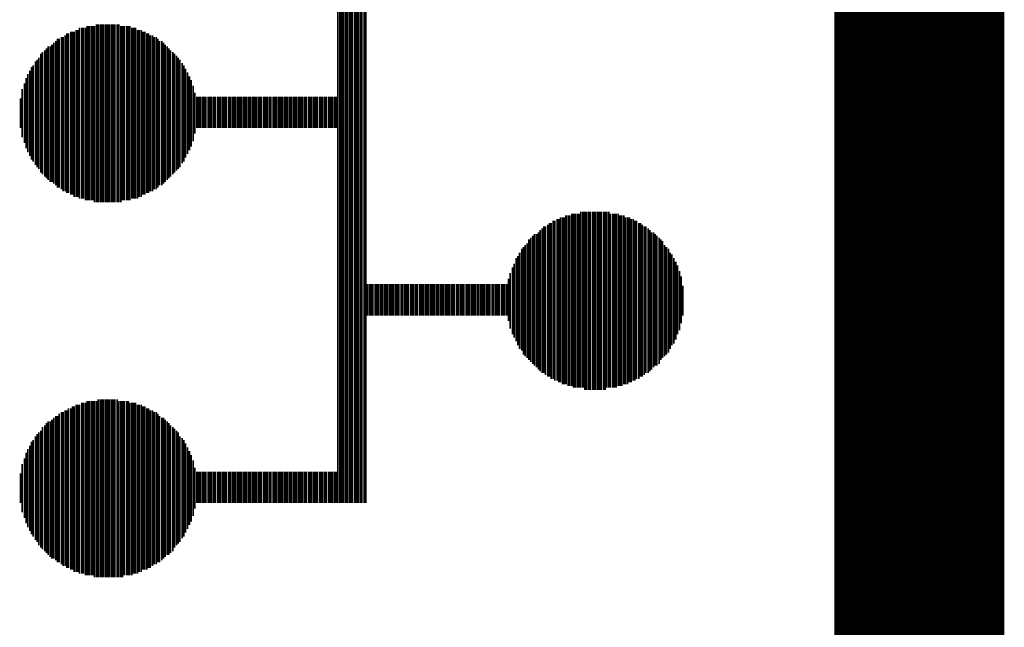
# Model space of a CAD drawing. Extents: x -3.7 to 63.4, y -6.5 to 53.7.
# Tile 72 of 74: x 57.5 to 63.4, y 38.2 to 41.8. Entities that reach past the tile are written whole.
import ezdxf

# ---------------------------------------------------------------- set-up
doc = ezdxf.new("R2010")
doc.units = 0
doc.layers.add('PI_5_CLICK_SHIELD_V100A_GKO', color=9, linetype='CONTINUOUS')
doc.layers.add('PI_5_CLICK_SHIELD_V100A_GTO', color=11, linetype='CONTINUOUS')

msp = doc.modelspace()

# ---------------------------------------------------------------- linework, layer by layer
at = {"layer": 'PI_5_CLICK_SHIELD_V100A_GKO', "const_width": 0.127}
msp.add_lwpolyline([(63.21044, -3.3147), (63.21044, 50.50028)], dxfattribs=at)
at = {"layer": 'PI_5_CLICK_SHIELD_V100A_GTO'}
for points, const_width in [([(62.9158, -3.32486), (62.9158, 50.4952)], 1.016), ([(59.44108, 38.95852), (59.44108, 43.62704)], 0.01016), ([(59.45378, 38.95852), (59.45378, 43.62704)], 0.01016), ([(59.46394, 38.95852), (59.46394, 43.62704)], 0.01016), ([(59.4741, 38.95852), (59.4741, 43.62704)], 0.01016), ([(59.4868, 38.95852), (59.4868, 43.62704)], 0.01016), ([(59.49696, 38.95852), (59.49696, 43.62704)], 0.01016), ([(59.50966, 38.95852), (59.50966, 43.62704)], 0.01016), ([(59.51982, 38.95852), (59.51982, 43.62704)], 0.01016), ([(59.52998, 38.95852), (59.52998, 43.62704)], 0.01016), ([(59.54268, 38.95852), (59.54268, 43.62704)], 0.01016), ([(59.55284, 38.95852), (59.55284, 43.62704)], 0.01016), ([(59.563, 38.95852), (59.563, 43.62704)], 0.01016), ([(59.5757, 38.95852), (59.5757, 43.62704)], 0.01016), ([(59.58586, 38.95852), (59.58586, 43.62704)], 0.01016), ([(59.59856, 38.95852), (59.59856, 43.62704)], 0.01016), ([(59.60872, 38.95852), (59.60872, 43.62704)], 0.01016), ([(57.8231, 40.81018), (57.8231, 41.76522)], 0.01016), ([(57.83326, 40.81018), (57.83326, 41.76522)], 0.01016), ([(57.84596, 40.80002), (57.84596, 41.77538)], 0.01016), ([(57.85612, 40.80002), (57.85612, 41.77538)], 0.01016), ([(57.86628, 40.78732), (57.86628, 41.77538)], 0.01016), ([(57.87898, 40.78732), (57.87898, 41.78554)], 0.01016), ([(57.88914, 40.78732), (57.88914, 41.78554)], 0.01016), ([(57.8993, 40.77716), (57.8993, 41.79824)], 0.01016), ([(57.912, 40.77716), (57.912, 41.79824)], 0.01016), ([(57.92216, 40.77716), (57.92216, 41.79824)], 0.01016), ([(57.93486, 40.767), (57.93486, 41.79824)], 0.01016), ([(57.94502, 40.767), (57.94502, 41.8084)], 0.01016), ([(57.95518, 40.767), (57.95518, 41.8084)], 0.01016), ([(57.96788, 40.767), (57.96788, 41.8084)], 0.01016), ([(57.97804, 40.767), (57.97804, 41.8084)], 0.01016), ([(57.9882, 40.7543), (57.9882, 41.8084)], 0.01016), ([(58.0009, 40.7543), (58.0009, 41.81856)], 0.01016), ([(58.01106, 40.7543), (58.01106, 41.81856)], 0.01016), ([(58.02376, 40.7543), (58.02376, 41.81856)], 0.01016), ([(58.03392, 40.7543), (58.03392, 41.81856)], 0.01016), ([(58.04408, 40.7543), (58.04408, 41.81856)], 0.01016), ([(58.05678, 40.7543), (58.05678, 41.81856)], 0.01016), ([(58.06694, 40.7543), (58.06694, 41.81856)], 0.01016), ([(58.0771, 40.7543), (58.0771, 41.81856)], 0.01016), ([(58.0898, 40.7543), (58.0898, 41.81856)], 0.01016), ([(58.09996, 40.7543), (58.09996, 41.81856)], 0.01016), ([(58.11012, 40.7543), (58.11012, 41.81856)], 0.01016), ([(58.12282, 40.7543), (58.12282, 41.81856)], 0.01016), ([(58.13298, 40.7543), (58.13298, 41.81856)], 0.01016), ([(58.14568, 40.7543), (58.14568, 41.8084)], 0.01016), ([(58.15584, 40.767), (58.15584, 41.8084)], 0.01016), ([(58.166, 40.767), (58.166, 41.8084)], 0.01016), ([(58.1787, 40.767), (58.1787, 41.8084)], 0.01016), ([(58.18886, 40.767), (58.18886, 41.8084)], 0.01016), ([(58.19902, 40.767), (58.19902, 41.8084)], 0.01016), ([(58.21172, 40.77716), (58.21172, 41.79824)], 0.01016), ([(58.22188, 40.77716), (58.22188, 41.79824)], 0.01016), ([(58.23204, 40.77716), (58.23204, 41.79824)], 0.01016), ([(58.24474, 40.77716), (58.24474, 41.78554)], 0.01016), ([(58.2549, 40.78732), (58.2549, 41.78554)], 0.01016), ([(58.2676, 40.78732), (58.2676, 41.78554)], 0.01016), ([(58.27776, 40.80002), (58.27776, 41.77538)], 0.01016), ([(58.28792, 40.80002), (58.28792, 41.77538)], 0.01016), ([(58.30062, 40.81018), (58.30062, 41.76522)], 0.01016), ([(58.31078, 40.81018), (58.31078, 41.76522)], 0.01016), ([(57.74436, 40.86606), (57.74436, 41.70934)], 0.01016), ([(57.75706, 40.8559), (57.75706, 41.7195)], 0.01016), ([(57.76722, 40.8432), (57.76722, 41.7322)], 0.01016), ([(57.77738, 40.8432), (57.77738, 41.7322)], 0.01016), ([(57.79008, 40.83304), (57.79008, 41.74236)], 0.01016), ([(57.80024, 40.82034), (57.80024, 41.74236)], 0.01016), ([(57.81294, 40.82034), (57.81294, 41.75252)], 0.01016), ([(58.32094, 40.82034), (58.32094, 41.75252)], 0.01016), ([(58.33364, 40.82034), (58.33364, 41.75252)], 0.01016), ([(58.3438, 40.83304), (58.3438, 41.74236)], 0.01016), ([(58.3565, 40.83304), (58.3565, 41.74236)], 0.01016), ([(58.36666, 40.8432), (58.36666, 41.7322)], 0.01016), ([(58.37682, 40.8559), (58.37682, 41.7195)], 0.01016), ([(58.38952, 40.8559), (58.38952, 41.7195)], 0.01016), ([(58.39968, 40.86606), (58.39968, 41.70934)], 0.01016), ([(57.67832, 40.92194), (57.67832, 41.65346)], 0.01016), ([(57.69102, 40.90924), (57.69102, 41.66362)], 0.01016), ([(57.70118, 40.89908), (57.70118, 41.67632)], 0.01016), ([(57.71134, 40.88892), (57.71134, 41.68648)], 0.01016), ([(57.72404, 40.87622), (57.72404, 41.68648)], 0.01016), ([(57.7342, 40.87622), (57.7342, 41.69664)], 0.01016), ([(58.40984, 40.87622), (58.40984, 41.69664)], 0.01016), ([(58.42254, 40.88892), (58.42254, 41.68648)], 0.01016), ([(58.4327, 40.89908), (58.4327, 41.67632)], 0.01016), ([(58.44286, 40.90924), (58.44286, 41.66362)], 0.01016), ([(58.45556, 40.92194), (58.45556, 41.65346)], 0.01016), ([(57.63514, 40.97782), (57.63514, 41.59758)], 0.01016), ([(57.6453, 40.96512), (57.6453, 41.60774)], 0.01016), ([(57.65546, 40.95496), (57.65546, 41.62044)], 0.01016), ([(57.66816, 40.9321), (57.66816, 41.6433)], 0.01016), ([(58.46572, 40.9321), (58.46572, 41.6433)], 0.01016), ([(58.47842, 40.9448), (58.47842, 41.6306)], 0.01016), ([(58.48858, 40.95496), (58.48858, 41.62044)], 0.01016), ([(58.49874, 40.96512), (58.49874, 41.60774)], 0.01016), ([(58.51144, 40.98798), (58.51144, 41.58742)], 0.01016), ([(57.60212, 41.03116), (57.60212, 41.5417)], 0.01016), ([(57.61228, 41.01084), (57.61228, 41.56456)], 0.01016), ([(57.62244, 40.99814), (57.62244, 41.57472)], 0.01016), ([(58.5216, 40.99814), (58.5216, 41.57472)], 0.01016), ([(58.53176, 41.021), (58.53176, 41.5544)], 0.01016), ([(58.54446, 41.04386), (58.54446, 41.53154)], 0.01016), ([(57.57926, 41.07688), (57.57926, 41.49852)], 0.01016), ([(57.58942, 41.05402), (57.58942, 41.52138)], 0.01016), ([(58.55462, 41.06672), (58.55462, 41.50868)], 0.01016), ([(58.56478, 41.08704), (58.56478, 41.48582)], 0.01016), ([(57.5564, 41.14292), (57.5564, 41.43248)], 0.01016), ([(57.5691, 41.1099), (57.5691, 41.4655)], 0.01016), ([(58.57748, 41.12006), (58.57748, 41.4528)], 0.01016), ([(58.58764, 41.16578), (58.58764, 41.40962)], 0.01016), ([(57.54624, 41.1988), (57.54624, 41.3766)], 0.01016), ([(58.60034, 41.1988), (58.60034, 41.38676)], 0.01016), ([(58.6105, 41.1988), (58.6105, 41.38676)], 0.01016), ([(58.62066, 41.1988), (58.62066, 41.38676)], 0.01016), ([(58.63336, 41.1988), (58.63336, 41.38676)], 0.01016), ([(58.64352, 41.1988), (58.64352, 41.38676)], 0.01016), ([(58.65368, 41.1988), (58.65368, 41.38676)], 0.01016), ([(58.66638, 41.1988), (58.66638, 41.38676)], 0.01016), ([(58.67654, 41.1988), (58.67654, 41.38676)], 0.01016), ([(58.6867, 41.1988), (58.6867, 41.38676)], 0.01016), ([(58.6994, 41.1988), (58.6994, 41.38676)], 0.01016), ([(58.70956, 41.1988), (58.70956, 41.38676)], 0.01016), ([(58.72226, 41.1988), (58.72226, 41.38676)], 0.01016), ([(58.73242, 41.1988), (58.73242, 41.38676)], 0.01016), ([(58.74258, 41.1988), (58.74258, 41.38676)], 0.01016), ([(58.75528, 41.1988), (58.75528, 41.38676)], 0.01016), ([(58.76544, 41.1988), (58.76544, 41.38676)], 0.01016), ([(58.7756, 41.1988), (58.7756, 41.38676)], 0.01016), ([(58.7883, 41.1988), (58.7883, 41.38676)], 0.01016), ([(58.79846, 41.1988), (58.79846, 41.38676)], 0.01016), ([(58.81116, 41.1988), (58.81116, 41.38676)], 0.01016), ([(58.82132, 41.1988), (58.82132, 41.38676)], 0.01016), ([(58.83148, 41.1988), (58.83148, 41.38676)], 0.01016), ([(58.84418, 41.1988), (58.84418, 41.38676)], 0.01016), ([(58.85434, 41.1988), (58.85434, 41.38676)], 0.01016), ([(58.8645, 41.1988), (58.8645, 41.38676)], 0.01016), ([(58.8772, 41.1988), (58.8772, 41.38676)], 0.01016), ([(58.88736, 41.1988), (58.88736, 41.38676)], 0.01016), ([(58.89752, 41.1988), (58.89752, 41.38676)], 0.01016), ([(58.91022, 41.1988), (58.91022, 41.38676)], 0.01016), ([(58.92038, 41.1988), (58.92038, 41.38676)], 0.01016), ([(58.93308, 41.1988), (58.93308, 41.38676)], 0.01016), ([(58.94324, 41.1988), (58.94324, 41.38676)], 0.01016), ([(58.9534, 41.1988), (58.9534, 41.38676)], 0.01016), ([(58.9661, 41.1988), (58.9661, 41.38676)], 0.01016), ([(58.97626, 41.1988), (58.97626, 41.38676)], 0.01016), ([(58.98642, 41.1988), (58.98642, 41.38676)], 0.01016), ([(58.99912, 41.1988), (58.99912, 41.38676)], 0.01016), ([(59.00928, 41.1988), (59.00928, 41.38676)], 0.01016), ([(59.01944, 41.1988), (59.01944, 41.38676)], 0.01016), ([(59.03214, 41.1988), (59.03214, 41.38676)], 0.01016), ([(59.0423, 41.1988), (59.0423, 41.38676)], 0.01016), ([(59.055, 41.1988), (59.055, 41.38676)], 0.01016), ([(59.06516, 41.1988), (59.06516, 41.38676)], 0.01016), ([(59.07532, 41.1988), (59.07532, 41.38676)], 0.01016), ([(59.08802, 41.1988), (59.08802, 41.38676)], 0.01016), ([(59.09818, 41.1988), (59.09818, 41.38676)], 0.01016), ([(59.10834, 41.1988), (59.10834, 41.38676)], 0.01016), ([(59.12104, 41.1988), (59.12104, 41.38676)], 0.01016), ([(59.1312, 41.1988), (59.1312, 41.38676)], 0.01016), ([(59.14136, 41.1988), (59.14136, 41.38676)], 0.01016), ([(59.15406, 41.1988), (59.15406, 41.38676)], 0.01016), ([(59.16422, 41.1988), (59.16422, 41.38676)], 0.01016), ([(59.17692, 41.1988), (59.17692, 41.38676)], 0.01016), ([(59.18708, 41.1988), (59.18708, 41.38676)], 0.01016), ([(59.19724, 41.1988), (59.19724, 41.38676)], 0.01016), ([(59.20994, 41.1988), (59.20994, 41.38676)], 0.01016), ([(59.2201, 41.1988), (59.2201, 41.38676)], 0.01016), ([(59.23026, 41.1988), (59.23026, 41.38676)], 0.01016), ([(59.24296, 41.1988), (59.24296, 41.38676)], 0.01016), ([(59.25312, 41.1988), (59.25312, 41.38676)], 0.01016), ([(59.26582, 41.1988), (59.26582, 41.38676)], 0.01016), ([(59.27598, 41.1988), (59.27598, 41.38676)], 0.01016), ([(59.28614, 41.1988), (59.28614, 41.38676)], 0.01016), ([(59.29884, 41.1988), (59.29884, 41.38676)], 0.01016), ([(59.309, 41.1988), (59.309, 41.38676)], 0.01016), ([(59.31916, 41.1988), (59.31916, 41.38676)], 0.01016), ([(59.33186, 41.1988), (59.33186, 41.38676)], 0.01016), ([(59.34202, 41.1988), (59.34202, 41.38676)], 0.01016), ([(59.35218, 41.1988), (59.35218, 41.38676)], 0.01016), ([(59.36488, 41.1988), (59.36488, 41.38676)], 0.01016), ([(59.37504, 41.1988), (59.37504, 41.38676)], 0.01016), ([(59.38774, 41.1988), (59.38774, 41.38676)], 0.01016), ([(59.3979, 41.1988), (59.3979, 41.38676)], 0.01016), ([(59.40806, 41.1988), (59.40806, 41.38676)], 0.01016), ([(59.42076, 41.1988), (59.42076, 41.38676)], 0.01016), ([(59.43092, 41.1988), (59.43092, 41.38676)], 0.01016), ([(60.72886, 39.7002), (60.72886, 40.64508)], 0.01016), ([(60.73902, 39.69004), (60.73902, 40.64508)], 0.01016), ([(60.75172, 39.69004), (60.75172, 40.65524)], 0.01016), ([(60.76188, 39.67988), (60.76188, 40.65524)], 0.01016), ([(60.77204, 39.67988), (60.77204, 40.6654)], 0.01016), ([(60.78474, 39.66718), (60.78474, 40.6654)], 0.01016), ([(60.7949, 39.66718), (60.7949, 40.6654)], 0.01016), ([(60.80506, 39.66718), (60.80506, 40.6781)], 0.01016), ([(60.81776, 39.65702), (60.81776, 40.6781)], 0.01016), ([(60.82792, 39.65702), (60.82792, 40.6781)], 0.01016), ([(60.84062, 39.65702), (60.84062, 40.68826)], 0.01016), ([(60.85078, 39.64686), (60.85078, 40.68826)], 0.01016), ([(60.86094, 39.64686), (60.86094, 40.68826)], 0.01016), ([(60.87364, 39.64686), (60.87364, 40.68826)], 0.01016), ([(60.8838, 39.64686), (60.8838, 40.68826)], 0.01016), ([(60.89396, 39.64686), (60.89396, 40.69842)], 0.01016), ([(60.90666, 39.64686), (60.90666, 40.69842)], 0.01016), ([(60.91682, 39.63416), (60.91682, 40.69842)], 0.01016), ([(60.92698, 39.63416), (60.92698, 40.69842)], 0.01016), ([(60.93968, 39.63416), (60.93968, 40.69842)], 0.01016), ([(60.94984, 39.63416), (60.94984, 40.69842)], 0.01016), ([(60.96254, 39.63416), (60.96254, 40.69842)], 0.01016), ([(60.9727, 39.63416), (60.9727, 40.69842)], 0.01016), ([(60.98286, 39.63416), (60.98286, 40.69842)], 0.01016), ([(60.99556, 39.63416), (60.99556, 40.69842)], 0.01016), ([(61.00572, 39.63416), (61.00572, 40.69842)], 0.01016), ([(61.01588, 39.63416), (61.01588, 40.69842)], 0.01016), ([(61.02858, 39.63416), (61.02858, 40.69842)], 0.01016), ([(61.03874, 39.63416), (61.03874, 40.69842)], 0.01016), ([(61.0489, 39.64686), (61.0489, 40.69842)], 0.01016), ([(61.0616, 39.64686), (61.0616, 40.69842)], 0.01016), ([(61.07176, 39.64686), (61.07176, 40.68826)], 0.01016), ([(61.08446, 39.64686), (61.08446, 40.68826)], 0.01016), ([(61.09462, 39.64686), (61.09462, 40.68826)], 0.01016), ([(61.10478, 39.64686), (61.10478, 40.68826)], 0.01016), ([(61.11748, 39.65702), (61.11748, 40.68826)], 0.01016), ([(61.12764, 39.65702), (61.12764, 40.6781)], 0.01016), ([(61.1378, 39.65702), (61.1378, 40.6781)], 0.01016), ([(61.1505, 39.66718), (61.1505, 40.6781)], 0.01016), ([(61.16066, 39.66718), (61.16066, 40.6654)], 0.01016), ([(61.17336, 39.66718), (61.17336, 40.6654)], 0.01016), ([(61.18352, 39.67988), (61.18352, 40.6654)], 0.01016), ([(61.19368, 39.67988), (61.19368, 40.65524)], 0.01016), ([(61.20638, 39.69004), (61.20638, 40.65524)], 0.01016), ([(61.21654, 39.69004), (61.21654, 40.64508)], 0.01016), ([(61.2267, 39.7002), (61.2267, 40.64508)], 0.01016), ([(60.65012, 39.74592), (60.65012, 40.5892)], 0.01016), ([(60.66282, 39.73576), (60.66282, 40.59936)], 0.01016), ([(60.67298, 39.73576), (60.67298, 40.61206)], 0.01016), ([(60.68314, 39.72306), (60.68314, 40.61206)], 0.01016), ([(60.69584, 39.7129), (60.69584, 40.62222)], 0.01016), ([(60.706, 39.7129), (60.706, 40.63238)], 0.01016), ([(60.71616, 39.7002), (60.71616, 40.63238)], 0.01016), ([(61.2394, 39.7002), (61.2394, 40.63238)], 0.01016), ([(61.24956, 39.7129), (61.24956, 40.63238)], 0.01016), ([(61.25972, 39.7129), (61.25972, 40.62222)], 0.01016), ([(61.27242, 39.72306), (61.27242, 40.61206)], 0.01016), ([(61.28258, 39.73576), (61.28258, 40.61206)], 0.01016), ([(61.29528, 39.73576), (61.29528, 40.59936)], 0.01016), ([(61.30544, 39.74592), (61.30544, 40.5892)], 0.01016), ([(60.58408, 39.81196), (60.58408, 40.53332)], 0.01016), ([(60.59424, 39.8018), (60.59424, 40.54348)], 0.01016), ([(60.60694, 39.7891), (60.60694, 40.55618)], 0.01016), ([(60.6171, 39.77894), (60.6171, 40.56634)], 0.01016), ([(60.6298, 39.76878), (60.6298, 40.56634)], 0.01016), ([(60.63996, 39.75608), (60.63996, 40.5765)], 0.01016), ([(61.3156, 39.75608), (61.3156, 40.5765)], 0.01016), ([(61.3283, 39.76878), (61.3283, 40.5765)], 0.01016), ([(61.33846, 39.77894), (61.33846, 40.56634)], 0.01016), ([(61.34862, 39.77894), (61.34862, 40.55618)], 0.01016), ([(61.36132, 39.7891), (61.36132, 40.54348)], 0.01016), ([(61.37148, 39.81196), (61.37148, 40.53332)], 0.01016), ([(60.5409, 39.86784), (60.5409, 40.47744)], 0.01016), ([(60.55106, 39.84498), (60.55106, 40.4876)], 0.01016), ([(60.56122, 39.83482), (60.56122, 40.5003)], 0.01016), ([(60.57392, 39.82466), (60.57392, 40.51046)], 0.01016), ([(61.38164, 39.82466), (61.38164, 40.52316)], 0.01016), ([(61.39434, 39.83482), (61.39434, 40.5003)], 0.01016), ([(61.4045, 39.84498), (61.4045, 40.4876)], 0.01016), ([(61.4172, 39.85768), (61.4172, 40.47744)], 0.01016), ([(60.50788, 39.92372), (60.50788, 40.42156)], 0.01016), ([(60.51804, 39.90086), (60.51804, 40.43426)], 0.01016), ([(60.5282, 39.878), (60.5282, 40.45458)], 0.01016), ([(61.42736, 39.878), (61.42736, 40.45458)], 0.01016), ([(61.43752, 39.90086), (61.43752, 40.44442)], 0.01016), ([(61.45022, 39.91102), (61.45022, 40.42156)], 0.01016), ([(60.48502, 39.9669), (60.48502, 40.36568)], 0.01016), ([(60.49518, 39.94658), (60.49518, 40.38854)], 0.01016), ([(61.46038, 39.93388), (61.46038, 40.40124)], 0.01016), ([(61.47054, 39.9669), (61.47054, 40.37838)], 0.01016), ([(60.46216, 40.04564), (60.46216, 40.29964)], 0.01016), ([(60.47232, 39.99992), (60.47232, 40.33266)], 0.01016), ([(61.48324, 39.98976), (61.48324, 40.34536)], 0.01016), ([(61.4934, 40.03294), (61.4934, 40.31234)], 0.01016), ([(59.61888, 40.07866), (59.61888, 40.26662)], 0.01016), ([(59.63158, 40.07866), (59.63158, 40.26662)], 0.01016), ([(59.64174, 40.07866), (59.64174, 40.26662)], 0.01016), ([(59.6519, 40.07866), (59.6519, 40.26662)], 0.01016), ([(59.6646, 40.07866), (59.6646, 40.26662)], 0.01016), ([(59.67476, 40.07866), (59.67476, 40.26662)], 0.01016), ([(59.68492, 40.07866), (59.68492, 40.26662)], 0.01016), ([(59.69762, 40.07866), (59.69762, 40.26662)], 0.01016), ([(59.70778, 40.07866), (59.70778, 40.26662)], 0.01016), ([(59.72048, 40.07866), (59.72048, 40.26662)], 0.01016), ([(59.73064, 40.07866), (59.73064, 40.26662)], 0.01016), ([(59.7408, 40.07866), (59.7408, 40.26662)], 0.01016), ([(59.7535, 40.07866), (59.7535, 40.26662)], 0.01016), ([(59.76366, 40.07866), (59.76366, 40.26662)], 0.01016), ([(59.77382, 40.07866), (59.77382, 40.26662)], 0.01016), ([(59.78652, 40.07866), (59.78652, 40.26662)], 0.01016), ([(59.79668, 40.07866), (59.79668, 40.26662)], 0.01016), ([(59.80684, 40.07866), (59.80684, 40.26662)], 0.01016), ([(59.81954, 40.07866), (59.81954, 40.26662)], 0.01016), ([(59.8297, 40.07866), (59.8297, 40.26662)], 0.01016), ([(59.8424, 40.07866), (59.8424, 40.26662)], 0.01016), ([(59.85256, 40.07866), (59.85256, 40.26662)], 0.01016), ([(59.86272, 40.07866), (59.86272, 40.26662)], 0.01016), ([(59.87542, 40.07866), (59.87542, 40.26662)], 0.01016), ([(59.88558, 40.07866), (59.88558, 40.26662)], 0.01016), ([(59.89574, 40.07866), (59.89574, 40.26662)], 0.01016), ([(59.90844, 40.07866), (59.90844, 40.26662)], 0.01016), ([(59.9186, 40.07866), (59.9186, 40.26662)], 0.01016), ([(59.9313, 40.07866), (59.9313, 40.26662)], 0.01016), ([(59.94146, 40.07866), (59.94146, 40.26662)], 0.01016), ([(59.95162, 40.07866), (59.95162, 40.26662)], 0.01016), ([(59.96432, 40.07866), (59.96432, 40.26662)], 0.01016), ([(59.97448, 40.07866), (59.97448, 40.26662)], 0.01016), ([(59.98464, 40.07866), (59.98464, 40.26662)], 0.01016), ([(59.99734, 40.07866), (59.99734, 40.26662)], 0.01016), ([(60.0075, 40.07866), (60.0075, 40.26662)], 0.01016), ([(60.01766, 40.07866), (60.01766, 40.26662)], 0.01016), ([(60.03036, 40.07866), (60.03036, 40.26662)], 0.01016), ([(60.04052, 40.07866), (60.04052, 40.26662)], 0.01016), ([(60.05322, 40.07866), (60.05322, 40.26662)], 0.01016), ([(60.06338, 40.07866), (60.06338, 40.26662)], 0.01016), ([(60.07354, 40.07866), (60.07354, 40.26662)], 0.01016), ([(60.08624, 40.07866), (60.08624, 40.26662)], 0.01016), ([(60.0964, 40.07866), (60.0964, 40.26662)], 0.01016), ([(60.10656, 40.07866), (60.10656, 40.26662)], 0.01016), ([(60.11926, 40.07866), (60.11926, 40.26662)], 0.01016), ([(60.12942, 40.07866), (60.12942, 40.26662)], 0.01016), ([(60.13958, 40.07866), (60.13958, 40.26662)], 0.01016), ([(60.15228, 40.07866), (60.15228, 40.26662)], 0.01016), ([(60.16244, 40.07866), (60.16244, 40.26662)], 0.01016), ([(60.17514, 40.07866), (60.17514, 40.26662)], 0.01016), ([(60.1853, 40.07866), (60.1853, 40.26662)], 0.01016), ([(60.19546, 40.07866), (60.19546, 40.26662)], 0.01016), ([(60.20816, 40.07866), (60.20816, 40.26662)], 0.01016), ([(60.21832, 40.07866), (60.21832, 40.26662)], 0.01016), ([(60.22848, 40.07866), (60.22848, 40.26662)], 0.01016), ([(60.24118, 40.07866), (60.24118, 40.26662)], 0.01016), ([(60.25134, 40.07866), (60.25134, 40.26662)], 0.01016), ([(60.2615, 40.07866), (60.2615, 40.26662)], 0.01016), ([(60.2742, 40.07866), (60.2742, 40.26662)], 0.01016), ([(60.28436, 40.07866), (60.28436, 40.26662)], 0.01016), ([(60.29706, 40.07866), (60.29706, 40.26662)], 0.01016), ([(60.30722, 40.07866), (60.30722, 40.26662)], 0.01016), ([(60.31738, 40.07866), (60.31738, 40.26662)], 0.01016), ([(60.33008, 40.07866), (60.33008, 40.26662)], 0.01016), ([(60.34024, 40.07866), (60.34024, 40.26662)], 0.01016), ([(60.3504, 40.07866), (60.3504, 40.26662)], 0.01016), ([(60.3631, 40.07866), (60.3631, 40.26662)], 0.01016), ([(60.37326, 40.07866), (60.37326, 40.26662)], 0.01016), ([(60.38596, 40.07866), (60.38596, 40.26662)], 0.01016), ([(60.39612, 40.07866), (60.39612, 40.26662)], 0.01016), ([(60.40628, 40.07866), (60.40628, 40.26662)], 0.01016), ([(60.41898, 40.07866), (60.41898, 40.26662)], 0.01016), ([(60.42914, 40.07866), (60.42914, 40.26662)], 0.01016), ([(60.4393, 40.07866), (60.4393, 40.26662)], 0.01016), ([(60.452, 40.07866), (60.452, 40.26662)], 0.01016), ([(61.50356, 40.07866), (61.50356, 40.25646)], 0.01016), ([(57.85612, 38.55974), (57.85612, 39.5351)], 0.01016), ([(57.86628, 38.54704), (57.86628, 39.5351)], 0.01016), ([(57.87898, 38.54704), (57.87898, 39.54526)], 0.01016), ([(57.88914, 38.54704), (57.88914, 39.54526)], 0.01016), ([(57.8993, 38.53688), (57.8993, 39.54526)], 0.01016), ([(57.912, 38.53688), (57.912, 39.55796)], 0.01016), ([(57.92216, 38.53688), (57.92216, 39.55796)], 0.01016), ([(57.93486, 38.52672), (57.93486, 39.55796)], 0.01016), ([(57.94502, 38.52672), (57.94502, 39.56812)], 0.01016), ([(57.95518, 38.52672), (57.95518, 39.56812)], 0.01016), ([(57.96788, 38.52672), (57.96788, 39.56812)], 0.01016), ([(57.97804, 38.52672), (57.97804, 39.56812)], 0.01016), ([(57.9882, 38.51402), (57.9882, 39.56812)], 0.01016), ([(58.0009, 38.51402), (58.0009, 39.56812)], 0.01016), ([(58.01106, 38.51402), (58.01106, 39.57828)], 0.01016), ([(58.02376, 38.51402), (58.02376, 39.57828)], 0.01016), ([(58.03392, 38.51402), (58.03392, 39.57828)], 0.01016), ([(58.04408, 38.51402), (58.04408, 39.57828)], 0.01016), ([(58.05678, 38.51402), (58.05678, 39.57828)], 0.01016), ([(58.06694, 38.51402), (58.06694, 39.57828)], 0.01016), ([(58.0771, 38.51402), (58.0771, 39.57828)], 0.01016), ([(58.0898, 38.51402), (58.0898, 39.57828)], 0.01016), ([(58.09996, 38.51402), (58.09996, 39.57828)], 0.01016), ([(58.11012, 38.51402), (58.11012, 39.57828)], 0.01016), ([(58.12282, 38.51402), (58.12282, 39.57828)], 0.01016), ([(58.13298, 38.51402), (58.13298, 39.56812)], 0.01016), ([(58.14568, 38.51402), (58.14568, 39.56812)], 0.01016), ([(58.15584, 38.51402), (58.15584, 39.56812)], 0.01016), ([(58.166, 38.52672), (58.166, 39.56812)], 0.01016), ([(58.1787, 38.52672), (58.1787, 39.56812)], 0.01016), ([(58.18886, 38.52672), (58.18886, 39.56812)], 0.01016), ([(58.19902, 38.52672), (58.19902, 39.55796)], 0.01016), ([(58.21172, 38.52672), (58.21172, 39.55796)], 0.01016), ([(58.22188, 38.53688), (58.22188, 39.55796)], 0.01016), ([(58.23204, 38.53688), (58.23204, 39.55796)], 0.01016), ([(58.24474, 38.53688), (58.24474, 39.54526)], 0.01016), ([(58.2549, 38.54704), (58.2549, 39.54526)], 0.01016), ([(58.2676, 38.54704), (58.2676, 39.54526)], 0.01016), ([(58.27776, 38.55974), (58.27776, 39.5351)], 0.01016), ([(58.28792, 38.55974), (58.28792, 39.5351)], 0.01016), ([(57.74436, 38.62578), (57.74436, 39.46906)], 0.01016), ([(57.75706, 38.61562), (57.75706, 39.47922)], 0.01016), ([(57.76722, 38.60292), (57.76722, 39.47922)], 0.01016), ([(57.77738, 38.60292), (57.77738, 39.49192)], 0.01016), ([(57.79008, 38.59276), (57.79008, 39.50208)], 0.01016), ([(57.80024, 38.5826), (57.80024, 39.50208)], 0.01016), ([(57.81294, 38.5826), (57.81294, 39.51224)], 0.01016), ([(57.8231, 38.5699), (57.8231, 39.51224)], 0.01016), ([(57.83326, 38.5699), (57.83326, 39.52494)], 0.01016), ([(57.84596, 38.55974), (57.84596, 39.52494)], 0.01016), ([(58.30062, 38.55974), (58.30062, 39.52494)], 0.01016), ([(58.31078, 38.5699), (58.31078, 39.52494)], 0.01016), ([(58.32094, 38.5699), (58.32094, 39.51224)], 0.01016), ([(58.33364, 38.5826), (58.33364, 39.51224)], 0.01016), ([(58.3438, 38.59276), (58.3438, 39.50208)], 0.01016), ([(58.3565, 38.59276), (58.3565, 39.50208)], 0.01016), ([(58.36666, 38.60292), (58.36666, 39.49192)], 0.01016), ([(58.37682, 38.60292), (58.37682, 39.47922)], 0.01016), ([(58.38952, 38.61562), (58.38952, 39.46906)], 0.01016), ([(58.39968, 38.62578), (58.39968, 39.46906)], 0.01016), ([(57.67832, 38.68166), (57.67832, 39.41318)], 0.01016), ([(57.69102, 38.66896), (57.69102, 39.42334)], 0.01016), ([(57.70118, 38.6588), (57.70118, 39.43604)], 0.01016), ([(57.71134, 38.64864), (57.71134, 39.4462)], 0.01016), ([(57.72404, 38.63594), (57.72404, 39.4462)], 0.01016), ([(57.7342, 38.62578), (57.7342, 39.45636)], 0.01016), ([(58.40984, 38.63594), (58.40984, 39.45636)], 0.01016), ([(58.42254, 38.64864), (58.42254, 39.4462)], 0.01016), ([(58.4327, 38.64864), (58.4327, 39.43604)], 0.01016), ([(58.44286, 38.6588), (58.44286, 39.42334)], 0.01016), ([(58.45556, 38.66896), (58.45556, 39.41318)], 0.01016), ([(57.63514, 38.73754), (57.63514, 39.3573)], 0.01016), ([(57.6453, 38.72484), (57.6453, 39.37)], 0.01016), ([(57.65546, 38.70452), (57.65546, 39.38016)], 0.01016), ([(57.66816, 38.69182), (57.66816, 39.39032)], 0.01016), ([(58.46572, 38.69182), (58.46572, 39.40302)], 0.01016), ([(58.47842, 38.70452), (58.47842, 39.39032)], 0.01016), ([(58.48858, 38.71468), (58.48858, 39.38016)], 0.01016), ([(58.49874, 38.72484), (58.49874, 39.3573)], 0.01016), ([(57.60212, 38.79088), (57.60212, 39.30142)], 0.01016), ([(57.61228, 38.77056), (57.61228, 39.32428)], 0.01016), ([(57.62244, 38.75786), (57.62244, 39.33444)], 0.01016), ([(58.51144, 38.7477), (58.51144, 39.34714)], 0.01016), ([(58.5216, 38.75786), (58.5216, 39.33444)], 0.01016), ([(58.53176, 38.78072), (58.53176, 39.31412)], 0.01016), ([(58.54446, 38.80358), (58.54446, 39.29126)], 0.01016), ([(57.57926, 38.8366), (57.57926, 39.25824)], 0.01016), ([(57.58942, 38.81374), (57.58942, 39.2811)], 0.01016), ([(58.55462, 38.82644), (58.55462, 39.2684)], 0.01016), ([(58.56478, 38.84676), (58.56478, 39.24554)], 0.01016), ([(57.5564, 38.90264), (57.5564, 39.1922)], 0.01016), ([(57.5691, 38.86962), (57.5691, 39.22522)], 0.01016), ([(58.57748, 38.87978), (58.57748, 39.21252)], 0.01016), ([(57.54624, 38.95852), (57.54624, 39.13632)], 0.01016), ([(58.58764, 38.9255), (58.58764, 39.16934)], 0.01016), ([(58.60034, 38.95852), (58.60034, 39.14648)], 0.01016), ([(58.6105, 38.95852), (58.6105, 39.14648)], 0.01016), ([(58.62066, 38.95852), (58.62066, 39.14648)], 0.01016), ([(58.63336, 38.95852), (58.63336, 39.14648)], 0.01016), ([(58.64352, 38.95852), (58.64352, 39.14648)], 0.01016), ([(58.65368, 38.95852), (58.65368, 39.14648)], 0.01016), ([(58.66638, 38.95852), (58.66638, 39.14648)], 0.01016), ([(58.67654, 38.95852), (58.67654, 39.14648)], 0.01016), ([(58.6867, 38.95852), (58.6867, 39.14648)], 0.01016), ([(58.6994, 38.95852), (58.6994, 39.14648)], 0.01016), ([(58.70956, 38.95852), (58.70956, 39.14648)], 0.01016), ([(58.72226, 38.95852), (58.72226, 39.14648)], 0.01016), ([(58.73242, 38.95852), (58.73242, 39.14648)], 0.01016), ([(58.74258, 38.95852), (58.74258, 39.14648)], 0.01016), ([(58.75528, 38.95852), (58.75528, 39.14648)], 0.01016), ([(58.76544, 38.95852), (58.76544, 39.14648)], 0.01016), ([(58.7756, 38.95852), (58.7756, 39.14648)], 0.01016), ([(58.7883, 38.95852), (58.7883, 39.14648)], 0.01016), ([(58.79846, 38.95852), (58.79846, 39.14648)], 0.01016), ([(58.81116, 38.95852), (58.81116, 39.14648)], 0.01016), ([(58.82132, 38.95852), (58.82132, 39.14648)], 0.01016), ([(58.83148, 38.95852), (58.83148, 39.14648)], 0.01016), ([(58.84418, 38.95852), (58.84418, 39.14648)], 0.01016), ([(58.85434, 38.95852), (58.85434, 39.14648)], 0.01016), ([(58.8645, 38.95852), (58.8645, 39.14648)], 0.01016), ([(58.8772, 38.95852), (58.8772, 39.14648)], 0.01016), ([(58.88736, 38.95852), (58.88736, 39.14648)], 0.01016), ([(58.89752, 38.95852), (58.89752, 39.14648)], 0.01016), ([(58.91022, 38.95852), (58.91022, 39.14648)], 0.01016), ([(58.92038, 38.95852), (58.92038, 39.14648)], 0.01016), ([(58.93308, 38.95852), (58.93308, 39.14648)], 0.01016), ([(58.94324, 38.95852), (58.94324, 39.14648)], 0.01016), ([(58.9534, 38.95852), (58.9534, 39.14648)], 0.01016), ([(58.9661, 38.95852), (58.9661, 39.14648)], 0.01016), ([(58.97626, 38.95852), (58.97626, 39.14648)], 0.01016), ([(58.98642, 38.95852), (58.98642, 39.14648)], 0.01016), ([(58.99912, 38.95852), (58.99912, 39.14648)], 0.01016), ([(59.00928, 38.95852), (59.00928, 39.14648)], 0.01016), ([(59.01944, 38.95852), (59.01944, 39.14648)], 0.01016), ([(59.03214, 38.95852), (59.03214, 39.14648)], 0.01016), ([(59.0423, 38.95852), (59.0423, 39.14648)], 0.01016), ([(59.055, 38.95852), (59.055, 39.14648)], 0.01016), ([(59.06516, 38.95852), (59.06516, 39.14648)], 0.01016), ([(59.07532, 38.95852), (59.07532, 39.14648)], 0.01016), ([(59.08802, 38.95852), (59.08802, 39.14648)], 0.01016), ([(59.09818, 38.95852), (59.09818, 39.14648)], 0.01016), ([(59.10834, 38.95852), (59.10834, 39.14648)], 0.01016), ([(59.12104, 38.95852), (59.12104, 39.14648)], 0.01016), ([(59.1312, 38.95852), (59.1312, 39.14648)], 0.01016), ([(59.14136, 38.95852), (59.14136, 39.14648)], 0.01016), ([(59.15406, 38.95852), (59.15406, 39.14648)], 0.01016), ([(59.16422, 38.95852), (59.16422, 39.14648)], 0.01016), ([(59.17692, 38.95852), (59.17692, 39.14648)], 0.01016), ([(59.18708, 38.95852), (59.18708, 39.14648)], 0.01016), ([(59.19724, 38.95852), (59.19724, 39.14648)], 0.01016), ([(59.20994, 38.95852), (59.20994, 39.14648)], 0.01016), ([(59.2201, 38.95852), (59.2201, 39.14648)], 0.01016), ([(59.23026, 38.95852), (59.23026, 39.14648)], 0.01016), ([(59.24296, 38.95852), (59.24296, 39.14648)], 0.01016), ([(59.25312, 38.95852), (59.25312, 39.14648)], 0.01016), ([(59.26582, 38.95852), (59.26582, 39.14648)], 0.01016), ([(59.27598, 38.95852), (59.27598, 39.14648)], 0.01016), ([(59.28614, 38.95852), (59.28614, 39.14648)], 0.01016), ([(59.29884, 38.95852), (59.29884, 39.14648)], 0.01016), ([(59.309, 38.95852), (59.309, 39.14648)], 0.01016), ([(59.31916, 38.95852), (59.31916, 39.14648)], 0.01016), ([(59.33186, 38.95852), (59.33186, 39.14648)], 0.01016), ([(59.34202, 38.95852), (59.34202, 39.14648)], 0.01016), ([(59.35218, 38.95852), (59.35218, 39.14648)], 0.01016), ([(59.36488, 38.95852), (59.36488, 39.14648)], 0.01016), ([(59.37504, 38.95852), (59.37504, 39.14648)], 0.01016), ([(59.38774, 38.95852), (59.38774, 39.14648)], 0.01016), ([(59.3979, 38.95852), (59.3979, 39.14648)], 0.01016), ([(59.40806, 38.95852), (59.40806, 39.14648)], 0.01016), ([(59.42076, 38.95852), (59.42076, 39.14648)], 0.01016), ([(59.43092, 38.95852), (59.43092, 39.14648)], 0.01016)]:
    msp.add_lwpolyline(points, dxfattribs=dict(at, const_width=const_width))

doc.saveas('drawing.dxf')
